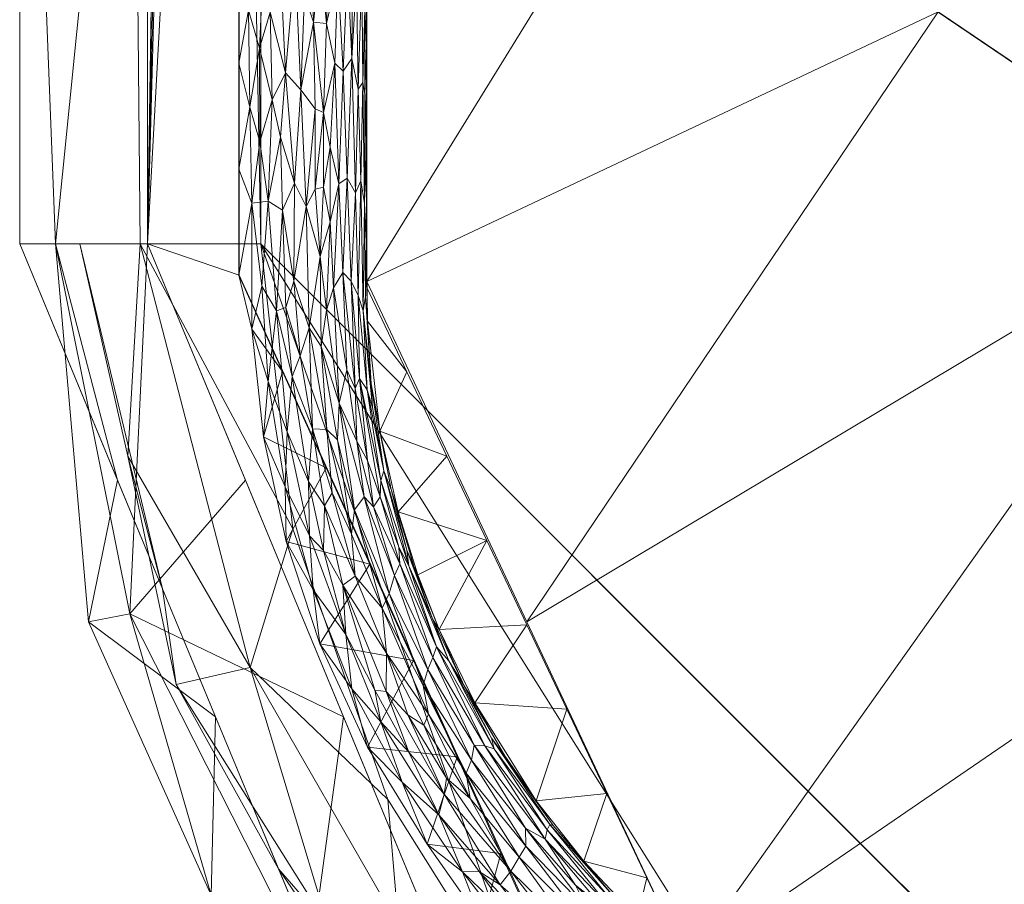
# Model space of a CAD drawing. Header units: millimetres. Extents: x -300 to 300, y 0 to 450.
# Tile 2 of 256: x -300 to -285, y 10 to 24. Entities that reach past the tile are written whole.
import ezdxf

# ---------------------------------------------------------------- set-up
doc = ezdxf.new("R2010")
doc.units = ezdxf.units.MM
doc.layers.add('A-GENM', color=13, linetype='Continuous')

# ---------------------------------------------------------------- blocks, each defined once
blk = doc.blocks.new('MODEL_CCAS0420-1080410R0 - MODEL_CCAS0420-1080410R0-453240-Preview')
at = {"layer": 'A-GENM', "lineweight": 9}
mesh = blk.add_polyface(dxfattribs=at)
corners = [(-296.159, -20, -110), (-295.657, -15.55, -110), (-294.177, -11.323, -110), (-291.793, -7.531, -110), (-288.625, -4.364, -110), (-284.831, -1.981, -110), (-280.602, -0.502, -110), (-276.147, 0, -110), (276.147, 0, -110), (280.596, -0.501, -110), (284.825, -1.978, -110), (288.619, -4.359, -110), (291.788, -7.525, -110), (294.174, -11.316, -110), (295.656, -15.545, -110), (296.159, -20, -110), (296.159, -426.171, -110), (295.658, -430.617, -110), (294.182, -434.842, -110), (291.802, -438.632, -110), (288.638, -441.797, -110), (284.848, -444.179, -110), (280.622, -445.657, -110), (276.171, -446.159, -110), (-276.171, -446.159, -110), (-280.617, -445.658, -110), (-284.842, -444.182, -110), (-288.632, -441.802, -110), (-291.797, -438.638, -110), (-294.179, -434.848, -110), (-295.657, -430.622, -110), (-296.159, -426.171, -110)]
mesh.append_faces([[corners[k] for k in face] for face in [(15, 12, 13, 14)]], dxfattribs={"vtx0": -1})
mesh.append_faces([[corners[k] for k in face] for face in [(16, 8, 15)]], dxfattribs={"vtx0": -1, "vtx1": -1})
mesh.append_faces([[corners[k] for k in face] for face in [(24, 31, 7, 8)]], dxfattribs={"vtx0": -1, "vtx1": -1, "vtx3": -1})
mesh.append_faces([[corners[k] for k in face] for face in [(31, 24, 25, 30), (18, 21, 22, 17), (17, 22, 23, 16)]], dxfattribs={"vtx0": -1, "vtx2": -1})
mesh.append_faces([[corners[k] for k in face] for face in [(0, 3, 4, 5), (0, 5, 6, 7)]], dxfattribs={"vtx0": -1, "vtx3": -1})
mesh.append_faces([[corners[k] for k in face] for face in [(28, 29, 27)]], dxfattribs={"vtx1": -1})
mesh.append_faces([[corners[k] for k in face] for face in [(25, 26, 30), (11, 12, 15, 10), (9, 10, 15, 8), (31, 0, 7)]], dxfattribs={"vtx1": -1, "vtx2": -1})
mesh.append_faces([[corners[k] for k in face] for face in [(23, 24, 8, 16)]], dxfattribs={"vtx1": -1, "vtx2": -1, "vtx3": -1})
mesh.append_faces([[corners[k] for k in face] for face in [(26, 27, 29, 30)]], dxfattribs={"vtx1": -1, "vtx3": -1})
mesh.append_faces([[corners[k] for k in face] for face in [(19, 20, 21, 18)]], dxfattribs={"vtx2": -1})
mesh.append_faces([[corners[k] for k in face] for face in [(0, 1, 2, 3)]], dxfattribs={"vtx3": -1})
mesh = blk.add_polyface(dxfattribs=at)
corners = [(299.928, -20, -2.07), (298.043, -20, -56.035), (296.159, -20, -110), (295.656, -15.545, -110), (294.174, -11.316, -110), (291.788, -7.525, -110), (288.619, -4.359, -110), (284.825, -1.978, -110), (280.596, -0.501, -110), (276.147, 0, -110), (278.032, 0, -56), (279.918, 0, -2), (294.065, -5.856, -2.049), (285.313, -2.233, -2.019), (297.693, -14.608, -2.062), (288.802, -3.047, -51.654), (295.107, -9.338, -51.891), (284.026, -1.114, -72.985), (291.572, -5.842, -73.057), (296.322, -13.382, -73.052), (287.705, -3.056, -83.438), (294.006, -9.347, -83.57), (297.479, -13.113, -37.145), (295.879, -10.232, -2.056), (298.985, -20, -29.052), (298.237, -16.68, -42.534), (285.513, -1.198, -37.157), (289.689, -4.044, -2.034), (293.019, -6.052, -37.565)]
mesh.append_faces([[corners[k] for k in face] for face in [(10, 8, 9), (24, 14, 0)]], dxfattribs={"vtx0": -1})
mesh.append_faces([[corners[k] for k in face] for face in [(5, 21, 4), (23, 28, 12), (27, 26, 13)]], dxfattribs={"vtx0": -1, "vtx1": -1})
mesh.append_faces([[corners[k] for k in face] for face in [(17, 10, 26), (17, 20, 7), (17, 8, 10), (21, 5, 18), (15, 17, 26), (6, 20, 18), (21, 16, 19), (19, 16, 22), (28, 18, 15), (16, 23, 22), (19, 1, 3), (15, 18, 20), (28, 15, 27), (22, 14, 25), (16, 18, 28), (15, 20, 17), (4, 21, 19), (16, 21, 18), (24, 25, 14), (1, 19, 25), (22, 25, 19), (26, 27, 15), (16, 28, 23)]], dxfattribs={"vtx0": -1, "vtx1": -1, "vtx2": -1})
mesh.append_faces([[corners[k] for k in face] for face in [(19, 3, 4), (17, 7, 8), (18, 5, 6), (20, 6, 7)]], dxfattribs={"vtx0": -1, "vtx2": -1})
mesh.append_faces([[corners[k] for k in face] for face in [(2, 3, 1)]], dxfattribs={"vtx1": -1})
mesh.append_faces([[corners[k] for k in face] for face in [(10, 11, 26), (24, 1, 25), (23, 14, 22), (11, 13, 26), (27, 12, 28)]], dxfattribs={"vtx1": -1, "vtx2": -1})
mesh = blk.add_polyface(dxfattribs=at)
corners = [(299.928, -20, -2.07), (294.065, -5.856, -2.049), (279.918, 0, -2), (279.918, -0.586, -0.586), (279.918, -2), (292.651, -7.27), (297.929, -20), (299.368, -20, -0.611), (296.865, -12.611, -2.059), (287.309, -5.059), (291.411, -4.331, -0.6), (294.866, -12.611), (286.991, -2.928, -2.025), (295.404, -8.688, -0.382), (298.205, -14.217, -0.382), (284.723, -1.706, -0.228), (284.621, -0.797, -1.081), (288.713, -2.271, -1.12), (290.528, -4.392, -2.037), (288.185, -2.649, -0.417), (290.212, -4.403, -0.128), (293.013, -6.306, -0.243), (298.396, -16.305, -2.064), (298.854, -14.092, -1.202), (296.934, -9.82, -1.189), (294.36, -6.53, -1.03), (295.465, -9.233, -2.054), (296.397, -16.306), (283.614, -3.529), (283.455, -1.464, -2.012)]
mesh.append_faces([[corners[k] for k in face] for face in [(7, 14, 6), (4, 15, 3), (18, 25, 1), (2, 16, 29)]], dxfattribs={"vtx0": -1, "vtx1": -1})
mesh.append_faces([[corners[k] for k in face] for face in [(10, 18, 17), (14, 24, 13), (23, 8, 24), (20, 21, 10), (13, 24, 25), (10, 19, 20), (24, 14, 23), (16, 3, 15), (14, 13, 11), (19, 9, 20), (16, 17, 12), (17, 19, 10), (19, 16, 15), (16, 19, 17), (10, 25, 18), (9, 19, 15), (21, 5, 13), (5, 21, 20), (25, 21, 13), (7, 22, 23), (7, 23, 14), (25, 10, 21), (25, 24, 26)]], dxfattribs={"vtx0": -1, "vtx1": -1, "vtx2": -1})
mesh.append_faces([[corners[k] for k in face] for face in [(14, 27, 6), (16, 12, 29), (23, 22, 8), (25, 26, 1), (24, 8, 26), (14, 11, 27)]], dxfattribs={"vtx0": -1, "vtx2": -1})
mesh.append_faces([[corners[k] for k in face] for face in [(15, 4, 28, 9)]], dxfattribs={"vtx0": -1, "vtx3": -1})
mesh.append_faces([[corners[k] for k in face] for face in [(5, 11, 13), (2, 3, 16), (18, 12, 17), (9, 5, 20)]], dxfattribs={"vtx1": -1, "vtx2": -1})
mesh.append_faces([[corners[k] for k in face] for face in [(7, 0, 22)]], dxfattribs={"vtx2": -1})
mesh = blk.add_polyface(dxfattribs=at)
corners = [(-279.918, -2), (-292.651, -7.27), (-297.929, -20), (-297.929, -224.97), (-297.929, -429.94), (-292.661, -442.661), (-279.94, -447.929), (0, -447.929), (279.94, -447.929), (292.661, -442.661), (297.929, -429.94), (297.929, -224.97), (297.929, -20), (292.651, -7.27), (279.918, -2), (0, -2), (0, -3.5), (13.257, -3.5), (26.515, -3.5), (39.772, -3.5), (53.029, -3.5), (66.287, -3.5), (79.544, -3.5), (92.801, -3.5), (106.059, -3.5), (119.316, -3.5), (132.573, -3.5), (145.831, -3.5), (159.088, -3.5), (172.345, -3.5), (185.603, -3.5), (198.86, -3.5), (212.117, -3.5), (225.375, -3.5), (238.632, -3.5), (251.889, -3.5), (265.147, -3.5), (278.404, -3.5), (291.028, -7.487), (296.497, -19.511), (296.5, -32.769), (296.5, -46.026), (296.5, -59.283), (296.5, -72.541), (296.5, -85.798), (296.5, -99.055), (296.5, -112.313), (296.5, -125.57), (296.5, -138.827), (296.5, -152.085), (296.5, -165.342), (296.5, -178.599), (296.5, -191.857), (296.5, -205.114), (296.5, -218.371), (296.5, -231.629), (296.5, -244.886), (296.5, -258.143), (296.499, -271.401), (296.499, -284.658), (296.499, -297.915), (296.499, -311.173), (296.499, -324.43), (296.499, -337.687), (296.5, -350.945), (296.5, -364.202), (296.5, -377.459), (296.5, -390.717), (296.5, -403.974), (296.5, -417.231), (296.497, -430.489), (291.028, -442.513), (278.404, -446.5), (265.147, -446.5), (251.889, -446.5), (238.632, -446.5), (225.375, -446.5), (212.117, -446.5), (198.86, -446.5), (185.603, -446.5), (172.345, -446.5), (159.088, -446.5), (145.831, -446.5), (132.573, -446.5), (119.316, -446.5), (106.059, -446.5), (92.801, -446.5), (79.544, -446.5), (66.287, -446.5), (53.029, -446.5), (39.772, -446.5), (26.515, -446.5), (13.257, -446.5), (0, -446.5), (-12.926, -446.5), (-25.852, -446.5), (-38.777, -446.5), (-51.703, -446.5), (-64.629, -446.5), (-77.555, -446.5), (-90.48, -446.5), (-103.406, -446.5), (-116.332, -446.5), (-129.258, -446.5), (-142.183, -446.5), (-155.109, -446.5), (-168.035, -446.5), (-180.961, -446.5), (-193.887, -446.5), (-206.812, -446.5), (-219.738, -446.5), (-232.664, -446.5), (-245.59, -446.5), (-258.515, -446.5), (-271.441, -446.5), (-284.356, -445.968), (-294.544, -438.124), (-296.5, -425.35), (-296.5, -412.424), (-296.5, -399.498), (-296.5, -386.572), (-296.5, -373.646), (-296.5, -360.721), (-296.5, -347.795), (-296.499, -334.869), (-296.499, -321.943), (-296.499, -309.018), (-296.499, -296.092), (-296.499, -283.166), (-296.499, -270.24), (-296.5, -257.315), (-296.5, -244.389), (-296.5, -231.463), (-296.5, -218.537), (-296.5, -205.611), (-296.5, -192.686), (-296.5, -179.76), (-296.5, -166.834), (-296.5, -153.908), (-296.5, -140.983), (-296.5, -128.057), (-296.5, -115.131), (-296.5, -102.205), (-296.5, -89.28), (-296.5, -76.354), (-296.5, -63.428), (-296.5, -50.502), (-296.5, -37.576), (-296.5, -24.651), (-294.544, -11.876), (-284.356, -4.032), (-271.441, -3.5), (-258.515, -3.5), (-245.59, -3.5), (-232.664, -3.5), (-219.738, -3.5), (-206.812, -3.5), (-193.887, -3.5), (-180.961, -3.5), (-168.035, -3.5), (-155.109, -3.5), (-142.183, -3.5), (-129.258, -3.5), (-116.332, -3.5), (-103.406, -3.5), (-90.48, -3.5), (-77.555, -3.5), (-64.629, -3.5), (-51.703, -3.5), (-38.777, -3.5), (-25.852, -3.5), (-12.926, -3.5), (-294.538, -438.129), (-294.547, -438.108)]
mesh.append_faces([[corners[k] for k in face] for face in [(116, 172, 173)]])
mesh.append_faces([[corners[k] for k in face] for face in [(118, 4, 117), (6, 115, 5), (115, 6, 114), (7, 104, 6), (1, 150, 0), (151, 0, 150)]], dxfattribs={"vtx0": -1, "vtx1": -1})
mesh.append_faces([[corners[k] for k in face] for face in [(4, 124, 125), (7, 99, 100), (2, 148, 149), (149, 1, 2), (2, 141, 142), (0, 151, 152), (0, 160, 161, 15), (15, 165, 166), (15, 170, 171), (8, 81, 82, 7), (8, 72, 73), (11, 61, 62, 10), (12, 46, 47, 11), (38, 13, 14, 37), (13, 38, 39, 12)]], dxfattribs={"vtx0": -1, "vtx2": -1})
mesh.append_faces([[corners[k] for k in face] for face in [(4, 118, 119, 120), (4, 120, 121, 122), (3, 128, 129, 130), (3, 130, 131, 132), (3, 138, 139, 140), (0, 154, 155, 156), (0, 156, 157, 158), (15, 161, 162, 163), (15, 163, 164, 165), (8, 73, 74, 75), (7, 86, 87, 88), (7, 83, 84, 85), (10, 68, 69, 70), (11, 55, 56, 57), (14, 28, 29, 30), (14, 32, 33, 34), (15, 19, 20, 21), (12, 44, 45, 46), (11, 49, 50, 51), (11, 47, 48, 49), (12, 39, 40, 41)]], dxfattribs={"vtx0": -1, "vtx3": -1})
mesh.append_faces([[corners[k] for k in face] for face in [(123, 124, 4, 122), (127, 128, 3, 126), (113, 114, 6, 112), (111, 112, 6, 110), (109, 110, 6, 108), (107, 108, 6, 106), (96, 97, 7, 95), (105, 106, 6, 104), (103, 104, 7, 102), (101, 102, 7, 100), (98, 99, 7, 97), (94, 95, 7, 93), (135, 136, 3, 134), (137, 138, 3, 136), (133, 134, 3, 132), (145, 146, 2, 144), (147, 148, 2, 146), (143, 144, 2, 142), (149, 150, 1), (153, 154, 0, 152), (159, 160, 0, 158), (169, 170, 15, 168), (167, 168, 15, 166), (78, 79, 8, 77), (80, 81, 8, 79), (76, 77, 8, 75), (91, 92, 7, 90), (89, 90, 7, 88), (85, 86, 7), (82, 83, 7), (67, 68, 10, 66), (65, 66, 10, 64), (60, 61, 11, 59), (58, 59, 11, 57), (63, 64, 10, 62), (54, 55, 11, 53), (26, 27, 15, 25), (31, 32, 14, 30), (16, 17, 15, 171), (18, 19, 15, 17), (24, 25, 15, 23), (22, 23, 15, 21), (34, 35, 14), (52, 53, 11, 51), (36, 37, 14, 35), (42, 43, 12, 41), (43, 44, 12), (92, 93, 7)]], dxfattribs={"vtx1": -1, "vtx2": -1})
mesh.append_faces([[corners[k] for k in face] for face in [(3, 4, 125, 126), (2, 3, 140, 141), (71, 72, 8, 9), (70, 71, 9, 10), (27, 28, 14, 15)]], dxfattribs={"vtx1": -1, "vtx3": -1})
mesh.append_faces([[corners[k] for k in face] for face in [(4, 173, 117), (115, 172, 5)]], dxfattribs={"vtx2": -1})
mesh = blk.add_polyface(dxfattribs=at)
corners = [(0, -113.079, -5), (74.359, -113.079, -5), (148.718, -113.079, -5), (223.077, -113.079, -5), (294.5, -132.968, -5), (294.499, -81.318, -5), (294.499, -29.667, -5), (258.762, -5.5, -5), (206.609, -5.5, -5), (154.956, -5.5, -5), (103.303, -5.5, -5), (51.652, -5.5, -5), (0, -5.5, -5), (-59.752, -5.5, -5), (-119.504, -5.5, -5), (-179.256, -5.5, -5), (-239.009, -5.5, -5), (-294.499, -25.775, -5), (-289.1, -8.453, -5), (-294.499, -73.214, -5), (-294.5, -132.968, -5), (-275.116, -113.088, -5), (-244.547, -113.079, -5), (-213.979, -113.079, -5), (-183.41, -113.079, -5), (-152.842, -113.079, -5), (-122.274, -113.079, -5), (-91.705, -113.079, -5), (-61.137, -113.079, -5), (-30.568, -113.079, -5), (-119.5, -65, -5), (-114.374, -52.626, -5), (-102, -47.5, -5), (-89.626, -52.626, -5), (-84.5, -65, -5), (-89.626, -77.374, -5), (-102, -82.5, -5), (-114.374, -77.374, -5), (17.5, -65, -5), (12.374, -77.374, -5), (0, -82.5, -5), (-12.374, -77.374, -5), (-17.5, -65, -5), (-12.374, -52.626, -5), (0, -47.5, -5), (12.374, -52.626, -5), (119.5, -65, -5), (114.374, -77.374, -5), (102, -82.5, -5), (89.626, -77.374, -5), (84.5, -65, -5), (89.626, -52.626, -5), (102, -47.5, -5), (114.374, -52.626, -5), (-290.42, -24.284, -5)]
mesh.append_faces([[corners[k] for k in face] for face in [(18, 17, 54)]])
mesh.append_faces([[corners[k] for k in face] for face in [(32, 14, 31), (42, 29, 41), (50, 1, 49), (8, 3, 7), (53, 10, 52)]], dxfattribs={"vtx0": -1, "vtx1": -1})
mesh.append_faces([[corners[k] for k in face] for face in [(13, 34, 42, 43)]], dxfattribs={"vtx0": -1, "vtx1": -1, "vtx3": -1})
mesh.append_faces([[corners[k] for k in face] for face in [(30, 24, 25, 37), (16, 22, 23, 15), (35, 27, 28, 34), (37, 25, 26, 36), (36, 26, 27, 35), (31, 14, 15, 30), (13, 33, 34), (0, 40, 41, 29), (11, 50, 51, 10), (12, 44, 45, 11), (10, 51, 52)]], dxfattribs={"vtx0": -1, "vtx2": -1})
mesh.append_faces([[corners[k] for k in face] for face in [(19, 21, 22, 16), (15, 23, 24, 30), (11, 45, 38, 50)]], dxfattribs={"vtx0": -1, "vtx2": -1, "vtx3": -1})
mesh.append_faces([[corners[k] for k in face] for face in [(20, 21, 19)]], dxfattribs={"vtx1": -1})
mesh.append_faces([[corners[k] for k in face] for face in [(47, 48, 2)]], dxfattribs={"vtx1": -1, "vtx2": -1})
mesh.append_faces([[corners[k] for k in face] for face in [(28, 29, 42, 34), (38, 39, 1, 50), (46, 47, 2, 9)]], dxfattribs={"vtx1": -1, "vtx2": -1, "vtx3": -1})
mesh.append_faces([[corners[k] for k in face] for face in [(13, 14, 32, 33), (12, 13, 43, 44), (39, 40, 0, 1), (48, 49, 1, 2), (2, 3, 8, 9), (53, 46, 9, 10)]], dxfattribs={"vtx1": -1, "vtx3": -1})
mesh.append_faces([[corners[k] for k in face] for face in [(16, 54, 19), (5, 6, 7)]], dxfattribs={"vtx2": -1})
mesh.append_faces([[corners[k] for k in face] for face in [(3, 4, 5, 7)]], dxfattribs={"vtx2": -1, "vtx3": -1})
mesh = blk.add_polyface(dxfattribs=at)
corners = [(265.463, -10.031, -5), (272.097, -5.5, -2), (266.05, -5.5, -2), (239.205, -5.5, -5), (235.817, -5.5, -2), (232.685, -5.5, -5), (206.609, -5.5, -5), (211.631, -5.5, -2), (205.584, -5.5, -2), (252.243, -5.5, -5), (247.91, -5.5, -2), (245.724, -5.5, -5), (253.957, -5.5, -2), (294.499, -29.667, -5), (294.499, -25.461, -2), (290.032, -26.646, -5), (278.144, -5.5, -2), (267.696, -11.542, -5), (272.164, -14.563, -5), (213.128, -5.5, -5), (217.677, -5.5, -2), (260.004, -5.5, -2), (263.229, -8.521, -5), (258.762, -5.5, -5), (223.724, -5.5, -2), (219.647, -5.5, -5), (226.166, -5.5, -5), (289.496, -8.773, -2), (276.631, -17.583, -5), (281.098, -20.604, -5), (283.82, -7.137, -2), (291.997, -14.093, -2), (285.565, -23.625, -5), (294.499, -19.412, -2), (229.771, -5.5, -2), (241.864, -5.5, -2), (244.887, -5.5, -2)]
mesh.append_faces([[corners[k] for k in face] for face in [(3, 4, 5), (9, 10, 11), (13, 14, 15), (21, 22, 2), (4, 3, 35), (20, 25, 24), (34, 5, 4), (33, 15, 14), (11, 35, 3), (27, 29, 31)]], dxfattribs={"vtx0": -1, "vtx1": -1})
mesh.append_faces([[corners[k] for k in face] for face in [(0, 1, 2), (6, 7, 8), (16, 17, 18), (19, 20, 7), (24, 25, 26), (27, 28, 29), (28, 27, 30), (31, 29, 32), (7, 6, 19), (2, 22, 0), (33, 32, 15), (26, 34, 24), (32, 33, 31), (17, 16, 1)]], dxfattribs={"vtx0": -1, "vtx2": -1})
mesh.append_faces([[corners[k] for k in face] for face in [(11, 10, 36, 35)]], dxfattribs={"vtx0": -1, "vtx3": -1})
mesh.append_faces([[corners[k] for k in face] for face in [(12, 10, 9), (23, 22, 21), (19, 25, 20), (30, 16, 18), (26, 5, 34), (9, 23, 12), (18, 28, 30), (21, 12, 23), (0, 17, 1)]], dxfattribs={"vtx1": -1, "vtx2": -1})
mesh = blk.add_polyface(dxfattribs=at)
corners = [(290.721, -9.794, -1.39), (289.611, -8.788, -1.502), (290.619, -9.777, -1.634), (292.119, -10.416, -0.442), (291.284, -9.253, -0.35), (291.117, -9.414, -0.53), (291.75, -9.13, -0.133), (292.746, -10.189, -0.104), (292.158, -9.375, -0.085), (293.556, -10.617, -0.012), (293.002, -10.188, -0.047), (293.947, -11.585, -0.044), (292.698, -9.396, -0.007), (290.273, -9.467, -1.841), (289.496, -8.773, -2), (290.121, -10.091, -2), (291.641, -10.924, -1.513), (291.713, -10.699, -1.024), (291.24, -9.977, -0.863), (290.852, -9.677, -0.996), (292.414, -9.984, -0.154), (291.999, -8.892, -0.035), (293.293, -11.401, -0.201), (293.376, -11.079, -0.103), (292.251, -10.194, -0.28), (292.012, -10.586, -0.612), (292.948, -11.726, -0.502), (291.401, -9.097, -0.237), (292.405, -10.475), (291.722, -8.969), (291.043, -9.592, -0.713), (292.021, -10.868, -0.805), (290.734, -9.67, -1.149), (289.601, -8.675, -1.259), (290.358, -9.09, -0.888), (291.681, -10.841, -1.259), (291.586, -10.91, -1.685), (291.107, -10.351, -1.819), (291.852, -11.296, -1.842), (289.841, -8.76, -1.062), (290.746, -11.41, -2), (289.518, -8.77, -1.745), (292.882, -11.33, -0.378)]
mesh.append_faces([[corners[k] for k in face] for face in [(0, 1, 2), (3, 4, 5), (6, 7, 8), (9, 10, 11), (9, 12, 10), (2, 16, 0), (17, 18, 19), (7, 6, 20), (8, 10, 21), (8, 7, 10), (22, 23, 20), (24, 22, 20), (25, 26, 3), (20, 6, 27), (28, 12, 9), (25, 30, 31), (32, 33, 0), (4, 3, 24), (25, 3, 5), (30, 25, 5), (30, 34, 18), (27, 4, 24), (20, 27, 24), (10, 12, 21), (16, 35, 0), (36, 37, 38), (36, 2, 37), (32, 0, 35), (17, 32, 35), (32, 19, 39), (15, 37, 13), (13, 2, 41), (18, 31, 30), (24, 3, 42), (2, 13, 37), (2, 36, 16), (20, 23, 7), (10, 7, 23), (19, 18, 34), (17, 31, 18), (17, 19, 32)]], dxfattribs={"vtx0": -1, "vtx1": -1, "vtx2": -1})
mesh.append_faces([[corners[k] for k in face] for face in [(13, 14, 15), (12, 28, 29)]], dxfattribs={"vtx0": -1, "vtx2": -1})
mesh.append_faces([[corners[k] for k in face] for face in [(15, 40, 37)]], dxfattribs={"vtx1": -1, "vtx2": -1})
mesh = blk.add_polyface(dxfattribs=at)
corners = [(292.653, -12.156, -1.129), (292.822, -12.167, -0.885), (291.713, -10.699, -1.024), (293.409, -13.701, -1.235), (292.508, -12.11, -1.374), (293.217, -13.483, -1.48), (293.947, -11.585, -0.044), (293.002, -10.188, -0.047), (293.376, -11.079, -0.103), (293.556, -10.617, -0.012), (293.087, -11.981), (292.405, -10.475), (293.544, -13.346, -0.77), (293.622, -13.096, -0.57), (292.862, -11.93, -0.681), (292.021, -10.868, -0.805), (292.948, -11.726, -0.502), (292.012, -10.586, -0.612), (292.343, -11.997, -1.719), (292.984, -13.102, -1.663), (292.551, -12.274, -1.549), (292.813, -12.826, -1.849), (291.852, -11.296, -1.842), (293.859, -12.641, -0.264), (293.293, -11.401, -0.201), (293.257, -11.649, -0.286), (292.882, -11.33, -0.378), (292.119, -10.416, -0.442), (292.251, -10.194, -0.28), (293.467, -13.538, -0.993), (291.681, -10.841, -1.259), (293.537, -12.651, -0.46), (291.641, -10.924, -1.513), (291.372, -12.728, -2), (291.586, -10.91, -1.685), (291.107, -10.351, -1.819), (290.746, -11.41, -2), (293.607, -12.479, -0.354), (291.997, -14.046, -2), (293.37, -13.974, -1.836), (293.472, -14.138, -1.619), (292.622, -15.365, -2)]
mesh.append_faces([[corners[k] for k in face] for face in [(38, 21, 33)]], dxfattribs={"vtx0": -1, "vtx1": -1})
mesh.append_faces([[corners[k] for k in face] for face in [(0, 1, 2), (3, 4, 5), (6, 7, 8), (12, 13, 14), (15, 1, 14), (4, 3, 0), (16, 17, 14), (18, 19, 20), (21, 18, 22), (23, 24, 25), (26, 27, 16), (28, 26, 25), (14, 17, 15), (14, 1, 12), (14, 13, 16), (0, 3, 29), (0, 29, 1), (0, 30, 4), (19, 18, 21), (1, 15, 2), (29, 12, 1), (13, 31, 16), (16, 31, 26), (32, 4, 30), (21, 22, 33), (32, 34, 20), (22, 35, 36), (0, 2, 30), (25, 26, 37), (28, 25, 24), (18, 20, 34), (18, 34, 22), (38, 39, 21), (19, 40, 5), (19, 21, 39), (20, 5, 4), (5, 20, 19), (32, 20, 4), (39, 40, 19), (26, 31, 37)]], dxfattribs={"vtx0": -1, "vtx1": -1, "vtx2": -1})
mesh.append_faces([[corners[k] for k in face] for face in [(9, 10, 11), (22, 36, 33), (39, 38, 41)]], dxfattribs={"vtx0": -1, "vtx2": -1})
mesh = blk.add_polyface(dxfattribs=at)
corners = [(294.827, -13.894, -0.103), (295.34, -14.595, -0.038), (294.736, -13.045, -0.038), (293.556, -10.617, -0.012), (293.947, -11.585, -0.044), (294.49, -12.134, -0.01), (293.763, -14.963, -1.734), (293.37, -13.974, -1.836), (293.702, -14.829, -1.868), (293.409, -13.701, -1.235), (293.845, -14.966, -1.392), (293.998, -15.259, -1.244), (293.77, -13.487), (295.235, -13.748, -0.01), (294.452, -14.993), (293.842, -12.057, -0.142), (293.293, -11.401, -0.201), (294.198, -13.003, -0.192), (294.283, -12.528, -0.084), (295.763, -15.35, -0.01), (293.087, -11.981), (294.195, -13.605, -0.328), (294.876, -14.666, -0.189), (294.258, -14.305, -0.476), (293.622, -13.096, -0.57), (294.151, -14.537, -0.649), (295.396, -15.437, -0.086), (295.179, -15.21, -0.136), (294.373, -13.027, -0.13), (293.859, -12.641, -0.264), (293.537, -12.651, -0.46), (293.376, -11.079, -0.103), (294.07, -14.819, -0.863), (293.544, -13.346, -0.77), (293.467, -13.538, -0.993), (293.986, -15.001, -1.095), (293.217, -13.483, -1.48), (293.472, -14.138, -1.619), (294.68, -14.808, -0.312), (293.257, -11.649, -0.286), (293.607, -12.479, -0.354)]
mesh.append_faces([[corners[k] for k in face] for face in [(12, 13, 14)]], dxfattribs={"vtx0": -1, "vtx1": -1})
mesh.append_faces([[corners[k] for k in face] for face in [(0, 1, 2), (3, 4, 5), (6, 7, 8), (9, 10, 11), (13, 2, 1), (2, 13, 5), (15, 16, 17), (18, 2, 4), (13, 12, 5), (13, 1, 19), (20, 3, 5), (5, 4, 2), (18, 0, 2), (17, 21, 22), (23, 24, 25), (1, 0, 26), (27, 0, 22), (28, 22, 0), (17, 29, 21), (28, 18, 15), (23, 21, 30), (4, 31, 18), (15, 31, 16), (32, 33, 34), (25, 24, 33), (34, 35, 32), (9, 35, 34), (9, 36, 10), (10, 36, 37), (32, 25, 33), (23, 38, 21), (29, 39, 40), (21, 29, 40), (16, 29, 17), (21, 40, 30), (21, 38, 22), (7, 6, 37), (28, 15, 17), (18, 31, 15), (22, 28, 17), (18, 28, 0), (23, 30, 24)]], dxfattribs={"vtx0": -1, "vtx1": -1, "vtx2": -1})
mesh.append_faces([[corners[k] for k in face] for face in [(5, 12, 20)]], dxfattribs={"vtx0": -1, "vtx2": -1})
mesh = blk.add_polyface(dxfattribs=at)
corners = [(294.151, -14.537, -0.649), (294.07, -14.819, -0.863), (294.542, -16.047, -0.723), (295.135, -16.499), (294.452, -14.993), (295.763, -15.35, -0.01), (295.777, -16.203, -0.038), (296.114, -16.985, -0.01), (295.235, -13.748, -0.01), (295.34, -14.595, -0.038), (295.396, -15.437, -0.086), (295.411, -16.285, -0.152), (295.747, -17.061, -0.086), (295.351, -17.107, -0.251), (295.16, -15.908, -0.224), (295.041, -16.107, -0.315), (294.395, -15.889, -0.861), (293.877, -15.211, -1.564), (293.763, -14.963, -1.734), (294.121, -16.161, -1.687), (294.29, -16.048, -1.098), (293.998, -15.259, -1.244), (294.281, -16.303, -1.247), (294.695, -15.841, -0.517), (294.258, -14.305, -0.476), (293.986, -15.001, -1.095), (294.233, -16.455, -1.489), (293.845, -14.966, -1.392), (295.123, -17.101, -0.39), (294.74, -15.464, -0.402), (294.657, -16.915, -0.811), (293.472, -14.138, -1.619), (294.296, -17.071, -1.816), (294.011, -15.811, -1.85), (294.68, -14.808, -0.312), (295.179, -15.21, -0.136), (293.248, -16.683, -2), (292.622, -15.365, -2), (293.702, -14.829, -1.868), (294.876, -14.666, -0.189), (294.958, -16.938, -0.496), (294.49, -16.614, -0.972), (293.409, -13.701, -1.235), (294.827, -13.894, -0.103), (293.37, -13.974, -1.836)]
mesh.append_faces([[corners[k] for k in face] for face in [(36, 33, 37)]], dxfattribs={"vtx0": -1, "vtx1": -1})
mesh.append_faces([[corners[k] for k in face] for face in [(0, 1, 2), (6, 7, 5), (4, 8, 5), (6, 5, 9), (10, 11, 12), (10, 6, 9), (6, 10, 12), (5, 7, 3), (13, 14, 15), (2, 1, 16), (17, 18, 19), (20, 21, 22), (0, 23, 24), (20, 16, 25), (25, 21, 20), (26, 22, 27), (0, 2, 23), (28, 15, 29), (2, 16, 30), (17, 27, 31), (29, 24, 23), (32, 19, 33), (34, 15, 14), (10, 35, 11), (31, 18, 17), (18, 33, 19), (26, 27, 17), (26, 17, 19), (33, 18, 38), (29, 15, 34), (35, 14, 11), (34, 14, 39), (24, 29, 34), (29, 23, 40), (25, 16, 1), (16, 20, 41), (42, 21, 25), (27, 22, 21), (43, 35, 10), (14, 35, 39), (44, 37, 38), (33, 38, 37)]], dxfattribs={"vtx0": -1, "vtx1": -1, "vtx2": -1})
mesh.append_faces([[corners[k] for k in face] for face in [(3, 4, 5)]], dxfattribs={"vtx1": -1, "vtx2": -1})
mesh = blk.add_polyface(dxfattribs=at)
corners = [(294.935, -17.512, -0.6), (294.958, -16.938, -0.496), (294.695, -15.841, -0.517), (295.351, -17.107, -0.251), (295.041, -16.107, -0.315), (295.123, -17.101, -0.39), (295.913, -18.956, -0.091), (296.043, -17.849, -0.038), (295.747, -17.061, -0.086), (295.777, -16.203, -0.038), (296.114, -16.985, -0.01), (295.817, -18.005), (295.135, -16.499), (294.488, -18.791, -1.849), (294.433, -17.812, -1.627), (294.296, -17.071, -1.816), (295.668, -17.925, -0.153), (295.411, -16.285, -0.152), (295.402, -18.689, -0.32), (295.213, -18.398, -0.438), (294.542, -16.047, -0.723), (294.657, -16.915, -0.811), (294.812, -18.032, -0.817), (295.023, -19.311, -0.649), (294.233, -16.455, -1.489), (294.495, -17.717, -1.351), (294.281, -16.303, -1.247), (296.296, -18.669, -0.01), (294.614, -17.896, -1.117), (293.248, -16.683, -2), (293.873, -18.002, -2), (294.682, -17.741, -0.962), (294.49, -16.614, -0.972), (294.558, -18.953, -1.481), (294.414, -17.444, -1.492), (294.637, -19.194, -1.263), (294.29, -16.048, -1.098), (294.121, -16.161, -1.687), (294.011, -15.811, -1.85), (295.541, -18.248, -0.224), (295.16, -15.908, -0.224), (295.131, -18.965, -0.534), (294.395, -15.889, -0.861), (294.74, -15.464, -0.402)]
mesh.append_faces([[corners[k] for k in face] for face in [(0, 1, 2), (3, 4, 5), (6, 7, 8), (8, 7, 9), (7, 10, 9), (13, 14, 15), (6, 8, 16), (16, 8, 17), (3, 16, 17), (3, 5, 18), (19, 18, 5), (20, 21, 0), (22, 23, 0), (24, 25, 26), (7, 27, 10), (11, 10, 27), (28, 26, 25), (0, 2, 20), (31, 32, 28), (33, 25, 34), (34, 25, 24), (28, 25, 35), (28, 32, 36), (13, 15, 30), (37, 14, 24), (14, 37, 15), (15, 38, 29), (16, 3, 39), (18, 39, 3), (3, 17, 40), (1, 19, 5), (0, 41, 19), (32, 31, 21), (32, 21, 42), (0, 21, 22), (28, 36, 26), (19, 1, 0), (43, 1, 5), (24, 14, 34), (33, 34, 14), (21, 31, 22)]], dxfattribs={"vtx0": -1, "vtx1": -1, "vtx2": -1})
mesh.append_faces([[corners[k] for k in face] for face in [(15, 29, 30)]], dxfattribs={"vtx0": -1, "vtx2": -1})
mesh.append_faces([[corners[k] for k in face] for face in [(11, 12, 10)]], dxfattribs={"vtx1": -1, "vtx2": -1})
mesh = blk.add_polyface(dxfattribs=at)
corners = [(296.296, -18.669, -0.01), (296.5, -19.511), (295.817, -18.005), (294.558, -18.953, -1.481), (294.637, -19.194, -1.263), (294.495, -17.717, -1.351), (295.817, -20.525, -0.127), (296.045, -20.666, -0.057), (295.913, -18.956, -0.091), (296.142, -19.341, -0.036), (296.043, -17.849, -0.038), (295.64, -19.416, -0.201), (295.631, -20.947, -0.206), (296.298, -20.638, -0.012), (295.541, -18.248, -0.224), (295.768, -19.006, -0.143), (295.402, -18.689, -0.32), (295.668, -17.925, -0.153), (295.213, -18.398, -0.438), (295.23, -19.801, -0.457), (295.449, -20.582, -0.304), (295.023, -19.311, -0.649), (294.873, -19.553, -0.836), (294.936, -20.94, -0.753), (294.521, -19.179, -1.686), (294.507, -20.045, -1.838), (294.539, -20.63, -1.605), (294.498, -20.844, -2), (294.498, -19.32, -2), (294.747, -19.418, -1.037), (294.682, -17.741, -0.962), (295.131, -18.965, -0.534), (294.812, -18.032, -0.817), (294.614, -17.896, -1.117), (294.678, -20.8, -1.175), (294.808, -21.027, -0.933), (294.595, -20.983, -1.391), (294.433, -17.812, -1.627), (294.488, -18.791, -1.849), (293.873, -18.002, -2), (294.935, -17.512, -0.6), (295.072, -20.344, -0.6)]
mesh.append_faces([[corners[k] for k in face] for face in [(27, 25, 28)]], dxfattribs={"vtx0": -1, "vtx1": -1})
mesh.append_faces([[corners[k] for k in face] for face in [(3, 4, 5), (6, 7, 8), (9, 0, 10), (11, 12, 6), (13, 0, 9), (0, 13, 1), (14, 11, 15), (16, 11, 14), (8, 7, 9), (8, 15, 6), (15, 8, 17), (18, 19, 16), (20, 11, 16), (19, 20, 16), (21, 22, 23), (24, 25, 26), (26, 3, 24), (29, 22, 30), (31, 19, 18), (32, 30, 22), (33, 4, 29), (34, 29, 4), (29, 35, 22), (4, 3, 36), (24, 3, 37), (36, 3, 26), (4, 36, 34), (24, 38, 25), (25, 38, 28), (21, 32, 22), (11, 20, 12), (8, 9, 10), (13, 9, 7), (38, 24, 37), (14, 15, 17), (6, 15, 11), (31, 40, 21), (31, 21, 41), (19, 31, 41), (23, 41, 21), (29, 30, 33)]], dxfattribs={"vtx0": -1, "vtx1": -1, "vtx2": -1})
mesh.append_faces([[corners[k] for k in face] for face in [(0, 1, 2)]], dxfattribs={"vtx0": -1, "vtx2": -1})
mesh.append_faces([[corners[k] for k in face] for face in [(39, 28, 38)]], dxfattribs={"vtx1": -1, "vtx2": -1})
mesh = blk.add_polyface(dxfattribs=at)
corners = [(294.808, -21.027, -0.933), (294.735, -22.899, -1.06), (294.87, -22.698, -0.841), (294.678, -20.8, -1.175), (294.747, -19.418, -1.037), (295.306, -22.11, -0.399), (295.449, -20.582, -0.304), (295.307, -20.853, -0.398), (296.045, -20.666, -0.057), (295.978, -22.249, -0.075), (296.174, -21.593, -0.03), (296.298, -20.638, -0.012), (296.332, -22.136, -0.008), (296.5, -21.168), (295.177, -20.889, -0.501), (295.178, -22.054, -0.5), (295.848, -21.669, -0.116), (295.631, -20.947, -0.206), (295.772, -22.673, -0.144), (295.532, -22.406, -0.256), (295.072, -20.344, -0.6), (295.073, -21.51, -0.599), (294.595, -20.983, -1.391), (294.637, -22.417, -1.272), (294.565, -22.52, -1.491), (294.51, -21.582, -1.799), (294.529, -22.335, -1.66), (294.539, -20.63, -1.605), (294.999, -22.825, -0.677), (294.936, -20.94, -0.753), (294.499, -22.367, -2), (294.498, -20.844, -2), (294.507, -20.045, -1.838), (294.507, -23.109, -1.836), (294.873, -19.553, -0.836), (296.5, -19.511), (296.5, -22.825), (295.817, -20.525, -0.127), (296.176, -23.058, -0.029), (295.23, -19.801, -0.457)]
mesh.append_faces([[corners[k] for k in face] for face in [(30, 25, 31)]], dxfattribs={"vtx0": -1, "vtx1": -1})
mesh.append_faces([[corners[k] for k in face] for face in [(0, 1, 2), (3, 0, 4), (5, 6, 7), (8, 9, 10), (11, 10, 12), (12, 13, 11), (14, 15, 7), (16, 17, 18), (6, 5, 19), (20, 21, 14), (3, 22, 23), (22, 24, 23), (3, 23, 1), (25, 26, 27), (27, 24, 22), (3, 1, 0), (2, 28, 29), (15, 5, 7), (31, 25, 32), (27, 32, 25), (33, 25, 30), (29, 34, 0), (2, 29, 0), (29, 21, 20), (9, 16, 18), (11, 8, 10), (37, 16, 8), (38, 12, 10), (38, 10, 9), (6, 19, 17), (18, 17, 19), (29, 28, 21), (6, 39, 7), (14, 7, 39), (14, 21, 15), (20, 14, 39), (28, 15, 21), (27, 26, 24), (33, 26, 25), (8, 16, 9), (17, 16, 37)]], dxfattribs={"vtx0": -1, "vtx1": -1, "vtx2": -1})
mesh.append_faces([[corners[k] for k in face] for face in [(12, 36, 13)]], dxfattribs={"vtx0": -1, "vtx2": -1})
mesh.append_faces([[corners[k] for k in face] for face in [(13, 35, 11)]], dxfattribs={"vtx1": -1, "vtx2": -1})
mesh = blk.add_polyface(dxfattribs=at)
corners = [(299.928, -429.94, -2.07), (298.043, -428.055, -56.035), (296.159, -426.171, -110), (296.159, -20, -110), (298.043, -20, -56.035), (299.928, -20, -2.07), (299.928, -224.97, -2.07)]
mesh.append_faces([[corners[k] for k in face] for face in [(6, 1, 2, 3)]], dxfattribs={"vtx0": -1, "vtx3": -1})
mesh.append_faces([[corners[k] for k in face] for face in [(3, 4, 6)]], dxfattribs={"vtx1": -1, "vtx2": -1})
mesh.append_faces([[corners[k] for k in face] for face in [(4, 5, 6), (6, 0, 1)]], dxfattribs={"vtx2": -1})
mesh = blk.add_polyface(dxfattribs=at)
corners = [(299.928, -429.94, -2.07), (299.928, -224.97, -2.07), (299.928, -20, -2.07), (299.368, -20, -0.611), (297.929, -20), (297.929, -224.97), (297.929, -429.94), (299.368, -429.94, -0.611), (299.928, -134.534, -2.07), (297.929, -122.485), (297.929, -77.267), (297.929, -173.727), (299.928, -77.267, -2.07), (299.928, -105.901, -2.07), (299.928, -179.752, -2.07), (299.928, -120.217, -2.07), (299.928, -315.406, -2.07), (297.929, -327.455), (297.929, -276.212), (297.929, -250.591), (299.928, -372.673, -2.07), (299.928, -270.188, -2.07), (299.928, -344.039, -2.07), (297.929, -378.697), (297.929, -353.076), (297.929, -48.634), (299.928, -48.634, -2.07), (299.928, -62.95, -2.07), (299.928, -401.306, -2.07), (297.929, -404.319), (297.929, -391.508), (297.929, -34.317), (299.928, -415.623, -2.07), (299.928, -34.317, -2.07), (297.929, -415.623), (299.928, -202.361, -2.07), (297.929, -199.349), (297.929, -186.538), (297.929, -148.106), (297.929, -301.834), (299.928, -157.143, -2.07), (299.928, -292.797, -2.07), (297.929, -99.876), (299.928, -247.579, -2.07), (297.929, -237.781), (299.928, -258.883, -2.07), (299.928, -329.722, -2.07), (299.928, -358.356, -2.07), (297.929, -62.95), (299.928, -386.99, -2.07), (297.929, -212.159), (297.929, -135.296), (297.929, -314.644), (297.929, -160.917), (297.929, -289.023), (299.928, -91.584, -2.07), (297.929, -263.402), (297.929, -340.266), (297.929, -365.887)]
mesh.append_faces([[corners[k] for k in face] for face in [(35, 50, 1), (45, 56, 21), (41, 39, 16)]], dxfattribs={"vtx0": -1, "vtx1": -1})
mesh.append_faces([[corners[k] for k in face] for face in [(31, 33, 3), (32, 34, 7)]], dxfattribs={"vtx0": -1, "vtx1": -1, "vtx2": -1})
mesh.append_faces([[corners[k] for k in face] for face in [(18, 41, 21, 56), (14, 11, 37, 35), (28, 30, 29, 32), (32, 29, 34), (40, 53, 11, 14), (30, 28, 49)]], dxfattribs={"vtx0": -1, "vtx2": -1})
mesh.append_faces([[corners[k] for k in face] for face in [(16, 39, 52, 17), (9, 8, 15, 13), (1, 50, 5, 44), (35, 37, 36, 50)]], dxfattribs={"vtx0": -1, "vtx3": -1})
mesh.append_faces([[corners[k] for k in face] for face in [(54, 39, 41, 18), (51, 38, 8, 9)]], dxfattribs={"vtx1": -1, "vtx2": -1})
mesh.append_faces([[corners[k] for k in face] for face in [(47, 22, 24, 58), (10, 42, 55, 12), (43, 1, 44, 19), (46, 16, 17, 57), (22, 46, 57, 24), (20, 47, 58, 23), (49, 20, 23, 30), (27, 26, 25, 48), (12, 27, 48, 10), (26, 33, 31, 25), (40, 8, 38, 53), (42, 9, 13, 55), (45, 43, 19, 56)]], dxfattribs={"vtx1": -1, "vtx3": -1})
mesh.append_faces([[corners[k] for k in face] for face in [(34, 6, 7), (3, 4, 31), (33, 2, 3), (7, 0, 32)]], dxfattribs={"vtx2": -1})
mesh = blk.add_polyface(dxfattribs=at)
corners = [(294.952, -24.218, -0.733), (295.132, -23.445, -0.541), (294.999, -22.825, -0.677), (296.176, -23.058, -0.029), (295.978, -22.249, -0.075), (296.013, -23.622, -0.066), (296.348, -23.654, -0.007), (296.332, -22.136, -0.008), (295.855, -24.432, -0.114), (295.772, -22.673, -0.144), (295.619, -24.389, -0.211), (295.371, -24.808, -0.353), (295.476, -23.898, -0.288), (295.336, -23.463, -0.377), (296.094, -24.869, -0.046), (296.309, -25.311, -0.01), (294.87, -22.698, -0.841), (294.637, -22.417, -1.272), (294.66, -24.138, -1.216), (294.735, -22.899, -1.06), (294.579, -24.26, -1.441), (295.227, -24.436, -0.459), (295.306, -22.11, -0.399), (295.532, -22.406, -0.256), (294.565, -22.52, -1.491), (294.53, -23.668, -1.656), (294.538, -25.314, -1.609), (294.621, -25.737, -1.314), (294.725, -24.457, -1.078), (294.805, -24.348, -0.938), (295.08, -25.4, -0.591), (294.509, -24.802, -1.809), (294.507, -23.109, -1.836), (294.499, -22.367, -2), (294.499, -23.891, -2), (294.529, -22.335, -1.66), (294.499, -24.653, -2), (296.5, -24.483), (296.5, -22.825), (295.556, -25.716, -0.243), (295.178, -22.054, -0.5)]
mesh.append_faces([[corners[k] for k in face] for face in [(38, 6, 37)]], dxfattribs={"vtx0": -1, "vtx1": -1})
mesh.append_faces([[corners[k] for k in face] for face in [(0, 1, 2), (3, 4, 5), (3, 6, 7), (8, 9, 10), (11, 12, 13), (6, 14, 15), (16, 0, 2), (17, 18, 19), (18, 17, 20), (1, 21, 13), (22, 13, 23), (23, 10, 9), (17, 24, 20), (20, 24, 25), (26, 20, 25), (20, 27, 18), (18, 28, 19), (16, 19, 29), (0, 16, 29), (0, 30, 1), (31, 26, 25), (32, 31, 25), (24, 35, 25), (32, 34, 31), (32, 25, 35), (14, 3, 5), (15, 37, 6), (7, 6, 38), (6, 3, 14), (5, 9, 8), (12, 39, 10), (13, 21, 11), (30, 21, 1), (13, 22, 40), (10, 23, 12), (23, 13, 12), (40, 2, 1), (9, 5, 4), (8, 14, 5), (13, 40, 1), (19, 28, 29)]], dxfattribs={"vtx0": -1, "vtx1": -1, "vtx2": -1})
mesh.append_faces([[corners[k] for k in face] for face in [(32, 33, 34), (31, 34, 36)]], dxfattribs={"vtx0": -1, "vtx2": -1})

msp = doc.modelspace()

# ---------------------------------------------------------------- block references
at = {"layer": 'A-GENM', "lineweight": 9, "rotation": 180}
msp.add_blockref('MODEL_CCAS0420-1080410R0 - MODEL_CCAS0420-1080410R0-453240-Preview', (0, 0, 850), dxfattribs=at)

doc.saveas('drawing.dxf')
